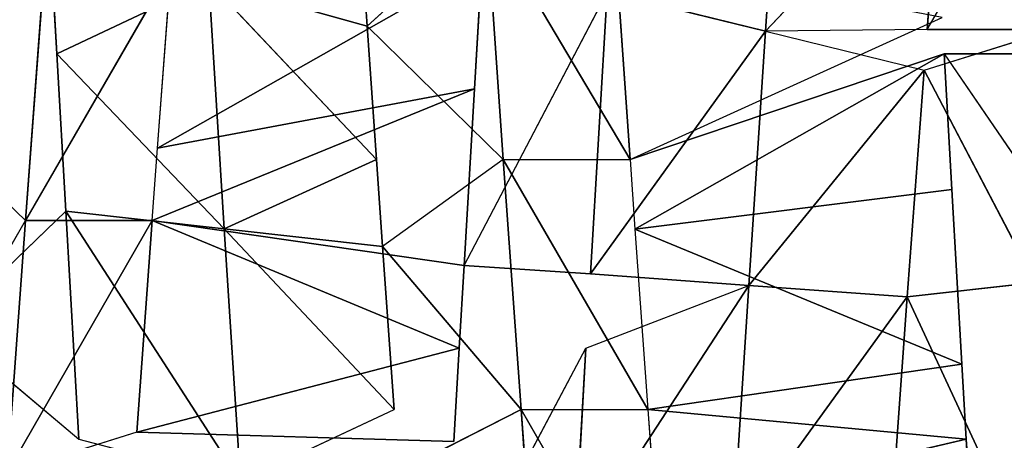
# Model space of a CAD drawing. Extents: x 0 to 40, y 0 to 81.9.
# Tile 186 of 256: x 7.649 to 8.328, y 74.847 to 75.138. Entities that reach past the tile are written whole.
import ezdxf

# ---------------------------------------------------------------- set-up
doc = ezdxf.new("R2010")
doc.units = 0
doc.header["$LTSCALE"] = 25.4
doc.layers.get('0').update_dxf_attribs({"color": 13, "linetype": 'CONTINUOUS'})

# ---------------------------------------------------------------- blocks, each defined once
blk = doc.blocks.new('ICE-TUBE-LED-S-8118_STL')
at = {"color": 0}
for p, q in [((75.14368, 14.55357, 44.42984), (75.31782, 14.45346, 44.43344)), ((75.39629, 14.53516, 44.44141), (75.31782, 14.45346, 44.43344)), ((75.24416, 14.50855, 47.94946), (75.16699, 14.41658, 47.94975)), ((75.24416, 14.50855, 47.94946), (75.32428, 14.42565, 47.94593)), ((75.31782, 14.36596, 44.43344), (75.14368, 14.46607, 44.42984)), ((75.31782, 14.36596, 44.43344), (75.14368, 14.46607, 44.42984)), ((75.17167, 14.37657, 44.42911), (75.14368, 14.46607, 44.42984)), ((75.31782, 14.36596, 44.43344), (75.31782, 14.45346, 44.43344)), ((75.4921, 14.44048, 44.4566), (75.31782, 14.45346, 44.43344)), ((75.4921, 14.44048, 44.4566), (75.31782, 14.45346, 44.43344)), ((75.31782, 14.45346, 44.43344), (75.4921, 14.35298, 44.4566)), ((75.43279, 14.43181, 47.93585), (75.51318, 14.43631, 47.92441)), ((75.43279, 14.43181, 47.93585), (75.31204, 14.31628, 47.75688)), ((75.43279, 14.43181, 47.93585), (75.31204, 14.31628, 47.75688)), ((75.32428, 14.42565, 47.94593), (75.43279, 14.43181, 47.93585)), ((75.43279, 14.43181, 47.93585), (75.4826, 14.32694, 47.73746)), ((75.43279, 14.43181, 47.93585), (75.4826, 14.32694, 47.73746)), ((75.16699, 14.41658, 47.94975), (75.32428, 14.42565, 47.94593)), ((75.16699, 14.41658, 47.94975), (75.32428, 14.42565, 47.94593)), ((75.32428, 14.42565, 47.94593), (75.31204, 14.31628, 47.75688)), ((75.32428, 14.42565, 47.94593), (75.31204, 14.31628, 47.75688)), ((75.16699, 14.41658, 47.94975), (75.13778, 14.30511, 47.75951)), ((75.17167, 14.37657, 44.42911), (75.16524, 14.15782, 44.05028)), ((75.17167, 14.37657, 44.42911), (75.22965, 14.15408, 44.05025)), ((75.17167, 14.37657, 44.42911), (75.22965, 14.15408, 44.05025)), ((75.17167, 14.37657, 44.42911), (75.31782, 14.36596, 44.43344)), ((75.17167, 14.37657, 44.42911), (75.31782, 14.36596, 44.43344)), ((75.31782, 14.36596, 44.43344), (75.22965, 14.15408, 44.05025)), ((75.31782, 14.36596, 44.43344), (75.22965, 14.15408, 44.05025)), ((75.31782, 14.36596, 44.43344), (75.28677, 14.15073, 44.05201)), ((75.31782, 14.36596, 44.43344), (75.28677, 14.15073, 44.05201)), ((75.31782, 14.36596, 44.43344), (75.40872, 14.14352, 44.06138)), ((75.31782, 14.36596, 44.43344), (75.40872, 14.14352, 44.06138)), ((75.31782, 14.36596, 44.43344), (75.36784, 14.36227, 44.43806)), ((75.36784, 14.36227, 44.43806), (75.40872, 14.14352, 44.06138)), ((75.36784, 14.36227, 44.43806), (75.40872, 14.14352, 44.06138)), ((75.36784, 14.36227, 44.43806), (75.49484, 14.13836, 44.07268)), ((75.36784, 14.36227, 44.43806), (75.49484, 14.13836, 44.07268)), ((75.36784, 14.36227, 44.43806), (75.4921, 14.35298, 44.4566)), ((75.31204, 14.31628, 47.75688), (75.4826, 14.32694, 47.73746)), ((75.31204, 14.31628, 47.75688), (75.4826, 14.32694, 47.73746)), ((75.4826, 14.32694, 47.73746), (75.35986, 14.21114, 47.56279)), ((75.4826, 14.32694, 47.73746), (75.35986, 14.21114, 47.56279)), ((75.452, 14.21756, 47.5505), (75.4826, 14.32694, 47.73746)), ((75.452, 14.21756, 47.5505), (75.4826, 14.32694, 47.73746)), ((75.31204, 14.31628, 47.75688), (75.13778, 14.30511, 47.75951)), ((75.31204, 14.31628, 47.75688), (75.13778, 14.30511, 47.75951)), ((75.31204, 14.31628, 47.75688), (75.18743, 14.19886, 47.57108)), ((75.31204, 14.31628, 47.75688), (75.18743, 14.19886, 47.57108)), ((75.29981, 14.2069, 47.56783), (75.31204, 14.31628, 47.75688)), ((75.29981, 14.2069, 47.56783), (75.31204, 14.31628, 47.75688)), ((75.31204, 14.31628, 47.75688), (75.35986, 14.21114, 47.56279)), ((75.31204, 14.31628, 47.75688), (75.35986, 14.21114, 47.56279)), ((75.13778, 14.30511, 47.75951), (75.18743, 14.19886, 47.57108)), ((75.452, 14.21756, 47.5505), (75.35986, 14.12364, 47.56279)), ((75.452, 14.21756, 47.5505), (75.35986, 14.21114, 47.56279)), ((75.52717, 14.22272, 47.53632), (75.452, 14.21756, 47.5505)), ((75.452, 14.21756, 47.5505), (75.52717, 14.13522, 47.53632)), ((75.35986, 14.21114, 47.56279), (75.29981, 14.2069, 47.56783)), ((75.18743, 14.11136, 47.57108), (75.29981, 14.2069, 47.56783)), ((75.29981, 14.2069, 47.56783), (75.18743, 14.19886, 47.57108)), ((75.35986, 14.12364, 47.56279), (75.29981, 14.2069, 47.56783)), ((75.14429, 14.19574, 47.57018), (75.18743, 14.11136, 47.57108)), ((75.04481, 14.16472, 44.05605), (75.22966, 14.06658, 44.05025)), ((75.16524, 14.15782, 44.05028), (75.22965, 14.15408, 44.05025)), ((75.22965, 14.15408, 44.05025), (75.28677, 14.15073, 44.05201)), ((75.28677, 14.15073, 44.05201), (75.28114, 14.06357, 44.05176)), ((75.28677, 14.15073, 44.05201), (75.47549, 14.05202, 44.0698)), ((75.28677, 14.15073, 44.05201), (75.40872, 14.14352, 44.06138)), ((75.40872, 14.14352, 44.06138), (75.49484, 14.13836, 44.07268)), ((75.52717, 14.13522, 47.53632), (75.35986, 14.03614, 47.56279)), ((75.35986, 14.12364, 47.56279), (75.52717, 14.13522, 47.53632)), ((75.35986, 14.12364, 47.56279), (75.52717, 14.13522, 47.53632)), ((75.52717, 14.13522, 47.53632), (75.35986, 14.03614, 47.56279)), ((75.35986, 14.12364, 47.56279), (75.18743, 14.02386, 47.57108)), ((75.35986, 14.12364, 47.56279), (75.18743, 14.11136, 47.57108)), ((75.35986, 14.12364, 47.56279), (75.18743, 14.11136, 47.57108)), ((75.35986, 14.12364, 47.56279), (75.35986, 14.03614, 47.56279)), ((75.01286, 14.09859, 47.56013), (75.18743, 14.11136, 47.57108)), ((75.01286, 14.09859, 47.56013), (75.18743, 14.11136, 47.57108)), ((75.18743, 14.11136, 47.57108), (75.01286, 14.01109, 47.56013)), ((75.18743, 14.11136, 47.57108), (75.18743, 14.02386, 47.57108)), ((75.22966, 14.06658, 44.05025), (75.0879, 14.07477, 44.05313)), ((75.22966, 14.06658, 44.05025), (75.0879, 14.07477, 44.05313)), ((75.22966, 14.06658, 44.05025), (75.27309, 13.95419, 44.24103)), ((75.28114, 14.06357, 44.05176), (75.27309, 13.95419, 44.24103)), ((75.47549, 14.05202, 44.0698), (75.28114, 14.06357, 44.05176)), ((75.28114, 14.06357, 44.05176), (75.44856, 13.94265, 44.25732)), ((75.28114, 14.06357, 44.05176), (75.44856, 13.94265, 44.25732)), ((75.47549, 14.05202, 44.0698), (75.28114, 14.06357, 44.05176)), ((75.44856, 13.94265, 44.25732), (75.47549, 14.05202, 44.0698)), ((75.44856, 13.94265, 44.25732), (75.47549, 14.05202, 44.0698)), ((75.50151, 14.04597, 47.54158), (75.35986, 14.03614, 47.56279)), ((75.50151, 14.04597, 47.54158), (75.35986, 14.03614, 47.56279)), ((75.31184, 14.03276, 47.56701), (75.18743, 14.02386, 47.57108)), ((75.21864, 13.80708, 47.94989), (75.31184, 14.03276, 47.56701)), ((75.21864, 13.80708, 47.94989), (75.31184, 14.03276, 47.56701)), ((75.35986, 14.03614, 47.56279), (75.31184, 14.03276, 47.56701)), ((75.31184, 14.03276, 47.56701), (75.43279, 13.81931, 47.93585)), ((75.33923, 13.81401, 47.9449), (75.31184, 14.03276, 47.56701)), ((75.33923, 13.81401, 47.9449), (75.31184, 14.03276, 47.56701)), ((75.31184, 14.03276, 47.56701), (75.43279, 13.81931, 47.93585)), ((75.35986, 14.03614, 47.56279), (75.45809, 13.82073, 47.93262)), ((75.35986, 14.03614, 47.56279), (75.43279, 13.81931, 47.93585)), ((75.18743, 14.02386, 47.57108), (75.11671, 14.01873, 47.56899)), ((75.167, 13.80408, 47.94975), (75.18743, 14.02386, 47.57108)), ((75.167, 13.80408, 47.94975), (75.18743, 14.02386, 47.57108)), ((75.21864, 13.80708, 47.94989), (75.18743, 14.02386, 47.57108)), ((75.21864, 13.80708, 47.94989), (75.18743, 14.02386, 47.57108)), ((75.11671, 14.01873, 47.56899), (75.167, 13.80408, 47.94975)), ((75.11671, 14.01873, 47.56899), (75.167, 13.80408, 47.94975)), ((75.09863, 13.96539, 44.24227), (75.26505, 13.84482, 44.4303)), ((75.09863, 13.96539, 44.24227), (75.26505, 13.84482, 44.4303)), ((75.09863, 13.96539, 44.24227), (75.27309, 13.95419, 44.24103)), ((75.09863, 13.96539, 44.24227), (75.27309, 13.95419, 44.24103)), ((75.27309, 13.95419, 44.24103), (75.26505, 13.84482, 44.4303)), ((75.27309, 13.95419, 44.24103), (75.26505, 13.84482, 44.4303)), ((75.27309, 13.95419, 44.24103), (75.44856, 13.94265, 44.25732)), ((75.42164, 13.83327, 44.44484), (75.27309, 13.95419, 44.24103)), ((75.42164, 13.83327, 44.44484), (75.27309, 13.95419, 44.24103)), ((75.27309, 13.95419, 44.24103), (75.44856, 13.94265, 44.25732)), ((75.44856, 13.94265, 44.25732), (75.42164, 13.83327, 44.44484)), ((75.57677, 13.82155, 44.47515), (75.44856, 13.94265, 44.25732)), ((75.44856, 13.94265, 44.25732), (75.62241, 13.93092, 44.29128)), ((75.57677, 13.82155, 44.47515), (75.44856, 13.94265, 44.25732)), ((75.44961, 13.83118, 44.44911), (75.44856, 13.94265, 44.25732)), ((75.44856, 13.94265, 44.25732), (75.62241, 13.93092, 44.29128)), ((75.10145, 13.85658, 44.43188), (75.26505, 13.84482, 44.4303)), ((75.10145, 13.85658, 44.43188), (75.26505, 13.84482, 44.4303)), ((75.26505, 13.84482, 44.4303), (75.10145, 13.76908, 44.43188)), ((75.26505, 13.84482, 44.4303), (75.10145, 13.76908, 44.43188)), ((75.26505, 13.84482, 44.4303), (75.27506, 13.75659, 44.43076)), ((75.26505, 13.84482, 44.4303), (75.27506, 13.75659, 44.43076)), ((75.26505, 13.84482, 44.4303), (75.42164, 13.83327, 44.44484)), ((75.26505, 13.84482, 44.4303), (75.42164, 13.83327, 44.44484)), ((75.42164, 13.83327, 44.44484), (75.27506, 13.75659, 44.43076)), ((75.42164, 13.83327, 44.44484), (75.27506, 13.75659, 44.43076)), ((75.42164, 13.83327, 44.44484), (75.44961, 13.74368, 44.44911)), ((75.44961, 13.83118, 44.44911), (75.44961, 13.74368, 44.44911)), ((75.44961, 13.83118, 44.44911), (75.6218, 13.73059, 44.48703)), ((75.44961, 13.83118, 44.44911), (75.57677, 13.82155, 44.47515)), ((75.43279, 13.81931, 47.93585), (75.2932, 13.72387, 47.94769)), ((75.43279, 13.81931, 47.93585), (75.33923, 13.81401, 47.9449)), ((75.43279, 13.81931, 47.93585), (75.43279, 13.73181, 47.93585)), ((75.33923, 13.81401, 47.9449), (75.21864, 13.80708, 47.94989)), ((75.167, 13.80408, 47.94975), (75.09703, 13.79998, 47.94737)), ((75.21864, 13.80708, 47.94989), (75.167, 13.80408, 47.94975))]:
    blk.add_line(p, q, dxfattribs=at)
mesh = blk.add_polyface(dxfattribs=at)
corners = [(81.99833, 18.65613, 0), (32.39832, 18.53461, 0), (32.39832, 18.65613, 0), (33.41051, 17.76106, 0), (34.4478, 16.85461, 0), (35.42089, 15.87956, 0), (36.32527, 14.84046, 0), (37.15673, 13.74214, 0), (37.91139, 12.58971, 0), (38.58575, 11.38851, 0), (39.17668, 10.14416, 0), (39.68142, 8.86242, 0), (40.09764, 7.54925, 0), (40.42338, 6.21078, 0), (40.65715, 4.85321, 0), (40.79784, 3.48288, 0), (40.84481, 2.10613, 0), (81.99833, -14.44387, 0), (33.41051, -13.5488, 0), (32.39832, -14.44387, 0), (32.39832, -14.32234, 0), (34.4478, -12.64234, 0), (35.42089, -11.6673, 0), (36.32527, -10.6282, 0), (37.15673, -9.52987, 0), (37.91139, -8.37744, 0), (38.58575, -7.17625, 0), (39.17668, -5.93189, 0), (39.68142, -4.65015, 0), (40.09764, -3.33699, 0), (40.42338, -1.99851, 0), (40.65715, -0.64095, 0), (40.79784, 0.72939, 0)]
mesh.append_faces([[corners[k] for k in face] for face in [(0, 1, 2), (18, 19, 20)]], dxfattribs={"vtx0": -1, "color": 0})
mesh.append_faces([[corners[k] for k in face] for face in [(1, 0, 3), (3, 0, 4), (4, 0, 5), (5, 0, 6), (6, 0, 7), (7, 0, 8), (8, 0, 9), (9, 0, 10), (10, 0, 11), (11, 0, 12), (12, 0, 13), (13, 0, 14), (14, 0, 15), (15, 0, 16), (19, 18, 17)]], dxfattribs={"vtx0": -1, "vtx1": -1, "color": 0})
mesh.append_faces([[corners[k] for k in face] for face in [(16, 0, 17), (17, 18, 21), (17, 21, 22), (17, 22, 23), (17, 23, 24), (17, 24, 25), (17, 25, 26), (17, 26, 27), (17, 27, 28), (17, 28, 29), (17, 29, 30), (17, 30, 31), (17, 31, 32), (17, 32, 16)]], dxfattribs={"vtx0": -1, "vtx2": -1, "color": 0})
mesh = blk.add_polyface(dxfattribs=at)
corners = [(81.99833, -14.44387, 92), (32.39832, -14.32234, 92), (32.39832, -14.44387, 92), (33.41051, -13.5488, 92), (34.4478, -12.64234, 92), (35.42089, -11.6673, 92), (36.32527, -10.6282, 92), (37.15673, -9.52987, 92), (37.91139, -8.37744, 92), (38.58575, -7.17625, 92), (39.17668, -5.93189, 92), (39.68142, -4.65015, 92), (40.09764, -3.33699, 92), (40.42338, -1.99851, 92), (40.65715, -0.64095, 92), (40.79784, 0.72939, 92), (40.84481, 2.10613, 92), (33.41051, 17.76106, 92), (32.39832, 18.65613, 92), (32.39832, 18.53461, 92), (81.99833, 18.65613, 92), (34.4478, 16.85461, 92), (35.42089, 15.87956, 92), (36.32527, 14.84046, 92), (37.15673, 13.74214, 92), (37.91139, 12.58971, 92), (38.58575, 11.38851, 92), (39.17668, 10.14416, 92), (39.68142, 8.86242, 92), (40.09764, 7.54925, 92), (40.42338, 6.21078, 92), (40.65715, 4.85321, 92), (40.79784, 3.48288, 92)]
mesh.append_faces([[corners[k] for k in face] for face in [(0, 1, 2), (17, 18, 19)]], dxfattribs={"vtx0": -1, "color": 0})
mesh.append_faces([[corners[k] for k in face] for face in [(1, 0, 3), (3, 0, 4), (4, 0, 5), (5, 0, 6), (6, 0, 7), (7, 0, 8), (8, 0, 9), (9, 0, 10), (10, 0, 11), (11, 0, 12), (12, 0, 13), (13, 0, 14), (14, 0, 15), (15, 0, 16), (18, 17, 20), (20, 16, 0)]], dxfattribs={"vtx0": -1, "vtx1": -1, "color": 0})
mesh.append_faces([[corners[k] for k in face] for face in [(20, 17, 21), (20, 21, 22), (20, 22, 23), (20, 23, 24), (20, 24, 25), (20, 25, 26), (20, 26, 27), (20, 27, 28), (20, 28, 29), (20, 29, 30), (20, 30, 31), (20, 31, 32), (20, 32, 16)]], dxfattribs={"vtx0": -1, "vtx2": -1, "color": 0})
mesh = blk.add_polyface(dxfattribs=at)
corners = [(82.19833, -12.64387, 2), (64.19833, 16.85613, 2), (64.19833, -12.64387, 2), (82.19833, 16.85613, 2)]
mesh.append_faces([[corners[k] for k in face] for face in [(0, 1, 2), (1, 0, 3)]], dxfattribs={"vtx0": -1, "color": 0})
mesh = blk.add_polyface(dxfattribs=at)
corners = [(64.19833, 16.85613, 90), (82.19833, -12.64387, 90), (64.19833, -12.64387, 90), (82.19833, 16.85613, 90)]
mesh.append_faces([[corners[k] for k in face] for face in [(0, 1, 2), (1, 0, 3)]], dxfattribs={"vtx0": -1, "color": 0})
mesh = blk.add_polyface(dxfattribs=at)
corners = [(75.31782, 14.45346, 44.43344), (75.14368, 14.46607, 44.42984), (75.14368, 14.55357, 44.42984), (75.31782, 14.36596, 44.43344)]
mesh.append_faces([[corners[k] for k in face] for face in [(0, 1, 2), (1, 0, 3)]], dxfattribs={"vtx0": -1, "color": 0})
mesh = blk.add_polyface(dxfattribs=at)
corners = [(75.4921, 14.44048, 44.4566), (75.31782, 14.45346, 44.43344), (75.39629, 14.53516, 44.44141)]
mesh.append_faces([[corners[k] for k in face] for face in [(0, 1, 2)]], dxfattribs={"color": 0})
mesh = blk.add_polyface(dxfattribs=at)
corners = [(75.32428, 14.42565, 47.94593), (75.24416, 14.50855, 47.94946), (75.16699, 14.41658, 47.94975)]
mesh.append_faces([[corners[k] for k in face] for face in [(0, 1, 2)]], dxfattribs={"color": 0})
mesh = blk.add_polyface(dxfattribs=at)
corners = [(75.31782, 14.36596, 44.43344), (75.17167, 14.37657, 44.42911), (75.14368, 14.46607, 44.42984)]
mesh.append_faces([[corners[k] for k in face] for face in [(0, 1, 2)]], dxfattribs={"color": 0})
mesh = blk.add_polyface(dxfattribs=at)
corners = [(75.4921, 14.35298, 44.4566), (75.31782, 14.45346, 44.43344), (75.4921, 14.44048, 44.4566)]
mesh.append_faces([[corners[k] for k in face] for face in [(0, 1, 2)]], dxfattribs={"color": 0})
mesh = blk.add_polyface(dxfattribs=at)
corners = [(75.43279, 14.43181, 47.93585), (75.4826, 14.32694, 47.73746), (75.51318, 14.43631, 47.92441)]
mesh.append_faces([[corners[k] for k in face] for face in [(0, 1, 2)]], dxfattribs={"color": 0})
mesh = blk.add_polyface(dxfattribs=at)
corners = [(75.43279, 14.43181, 47.93585), (75.31204, 14.31628, 47.75688), (75.4826, 14.32694, 47.73746)]
mesh.append_faces([[corners[k] for k in face] for face in [(0, 1, 2)]], dxfattribs={"color": 0})
mesh = blk.add_polyface(dxfattribs=at)
corners = [(75.32428, 14.42565, 47.94593), (75.31204, 14.31628, 47.75688), (75.43279, 14.43181, 47.93585)]
mesh.append_faces([[corners[k] for k in face] for face in [(0, 1, 2)]], dxfattribs={"color": 0})
mesh = blk.add_polyface(dxfattribs=at)
corners = [(75.32428, 14.42565, 47.94593), (75.13778, 14.30511, 47.75951), (75.31204, 14.31628, 47.75688), (75.16699, 14.41658, 47.94975)]
mesh.append_faces([[corners[k] for k in face] for face in [(0, 1, 2), (1, 0, 3)]], dxfattribs={"vtx0": -1, "color": 0})
mesh = blk.add_polyface(dxfattribs=at)
corners = [(75.17167, 14.37657, 44.42911), (75.22965, 14.15408, 44.05025), (75.16524, 14.15782, 44.05028)]
mesh.append_faces([[corners[k] for k in face] for face in [(0, 1, 2)]], dxfattribs={"color": 0})
mesh = blk.add_polyface(dxfattribs=at)
corners = [(75.31782, 14.36596, 44.43344), (75.22965, 14.15408, 44.05025), (75.17167, 14.37657, 44.42911)]
mesh.append_faces([[corners[k] for k in face] for face in [(0, 1, 2)]], dxfattribs={"color": 0})
mesh = blk.add_polyface(dxfattribs=at)
corners = [(75.31782, 14.36596, 44.43344), (75.28677, 14.15073, 44.05201), (75.22965, 14.15408, 44.05025)]
mesh.append_faces([[corners[k] for k in face] for face in [(0, 1, 2)]], dxfattribs={"color": 0})
mesh = blk.add_polyface(dxfattribs=at)
corners = [(75.31782, 14.36596, 44.43344), (75.40872, 14.14352, 44.06138), (75.28677, 14.15073, 44.05201)]
mesh.append_faces([[corners[k] for k in face] for face in [(0, 1, 2)]], dxfattribs={"color": 0})
mesh = blk.add_polyface(dxfattribs=at)
corners = [(75.36784, 14.36227, 44.43806), (75.40872, 14.14352, 44.06138), (75.31782, 14.36596, 44.43344)]
mesh.append_faces([[corners[k] for k in face] for face in [(0, 1, 2)]], dxfattribs={"color": 0})
mesh = blk.add_polyface(dxfattribs=at)
corners = [(75.36784, 14.36227, 44.43806), (75.49484, 14.13836, 44.07268), (75.40872, 14.14352, 44.06138)]
mesh.append_faces([[corners[k] for k in face] for face in [(0, 1, 2)]], dxfattribs={"color": 0})
mesh = blk.add_polyface(dxfattribs=at)
corners = [(75.4921, 14.35298, 44.4566), (75.49484, 14.13836, 44.07268), (75.36784, 14.36227, 44.43806)]
mesh.append_faces([[corners[k] for k in face] for face in [(0, 1, 2)]], dxfattribs={"color": 0})
mesh = blk.add_polyface(dxfattribs=at)
corners = [(75.31204, 14.31628, 47.75688), (75.35986, 14.21114, 47.56279), (75.4826, 14.32694, 47.73746)]
mesh.append_faces([[corners[k] for k in face] for face in [(0, 1, 2)]], dxfattribs={"color": 0})
mesh = blk.add_polyface(dxfattribs=at)
corners = [(75.4826, 14.32694, 47.73746), (75.35986, 14.21114, 47.56279), (75.452, 14.21756, 47.5505)]
mesh.append_faces([[corners[k] for k in face] for face in [(0, 1, 2)]], dxfattribs={"color": 0})
mesh = blk.add_polyface(dxfattribs=at)
corners = [(75.4826, 14.32694, 47.73746), (75.452, 14.21756, 47.5505), (75.52717, 14.22272, 47.53632)]
mesh.append_faces([[corners[k] for k in face] for face in [(0, 1, 2)]], dxfattribs={"color": 0})
mesh = blk.add_polyface(dxfattribs=at)
corners = [(75.13778, 14.30511, 47.75951), (75.18743, 14.19886, 47.57108), (75.31204, 14.31628, 47.75688)]
mesh.append_faces([[corners[k] for k in face] for face in [(0, 1, 2)]], dxfattribs={"color": 0})
mesh = blk.add_polyface(dxfattribs=at)
corners = [(75.31204, 14.31628, 47.75688), (75.18743, 14.19886, 47.57108), (75.29981, 14.2069, 47.56783)]
mesh.append_faces([[corners[k] for k in face] for face in [(0, 1, 2)]], dxfattribs={"color": 0})
mesh = blk.add_polyface(dxfattribs=at)
corners = [(75.31204, 14.31628, 47.75688), (75.29981, 14.2069, 47.56783), (75.35986, 14.21114, 47.56279)]
mesh.append_faces([[corners[k] for k in face] for face in [(0, 1, 2)]], dxfattribs={"color": 0})
mesh = blk.add_polyface(dxfattribs=at)
corners = [(75.52717, 14.13522, 47.53632), (75.452, 14.21756, 47.5505), (75.35986, 14.12364, 47.56279)]
mesh.append_faces([[corners[k] for k in face] for face in [(0, 1, 2)]], dxfattribs={"color": 0})
mesh = blk.add_polyface(dxfattribs=at)
corners = [(75.35986, 14.12364, 47.56279), (75.29981, 14.2069, 47.56783), (75.18743, 14.11136, 47.57108)]
mesh.append_faces([[corners[k] for k in face] for face in [(0, 1, 2)]], dxfattribs={"color": 0})
mesh = blk.add_polyface(dxfattribs=at)
corners = [(75.18743, 14.11136, 47.57108), (75.14429, 14.19574, 47.57018), (75.01286, 14.09859, 47.56013)]
mesh.append_faces([[corners[k] for k in face] for face in [(0, 1, 2)]], dxfattribs={"color": 0})
mesh = blk.add_polyface(dxfattribs=at)
corners = [(75.22966, 14.06658, 44.05025), (75.0879, 14.07477, 44.05313), (75.04481, 14.16472, 44.05605)]
mesh.append_faces([[corners[k] for k in face] for face in [(0, 1, 2)]], dxfattribs={"color": 0})
mesh = blk.add_polyface(dxfattribs=at)
corners = [(75.47549, 14.05202, 44.0698), (75.28114, 14.06357, 44.05176), (75.28677, 14.15073, 44.05201)]
mesh.append_faces([[corners[k] for k in face] for face in [(0, 1, 2)]], dxfattribs={"color": 0})
mesh = blk.add_polyface(dxfattribs=at)
corners = [(75.52717, 14.13522, 47.53632), (75.35986, 14.03614, 47.56279), (75.50151, 14.04597, 47.54158)]
mesh.append_faces([[corners[k] for k in face] for face in [(0, 1, 2)]], dxfattribs={"color": 0})
mesh = blk.add_polyface(dxfattribs=at)
corners = [(75.52717, 14.13522, 47.53632), (75.35986, 14.12364, 47.56279), (75.35986, 14.03614, 47.56279)]
mesh.append_faces([[corners[k] for k in face] for face in [(0, 1, 2)]], dxfattribs={"color": 0})
mesh = blk.add_polyface(dxfattribs=at)
corners = [(75.35986, 14.12364, 47.56279), (75.18743, 14.11136, 47.57108), (75.18743, 14.02386, 47.57108)]
mesh.append_faces([[corners[k] for k in face] for face in [(0, 1, 2)]], dxfattribs={"color": 0})
mesh = blk.add_polyface(dxfattribs=at)
corners = [(75.18743, 14.11136, 47.57108), (75.01286, 14.09859, 47.56013), (75.01286, 14.01109, 47.56013)]
mesh.append_faces([[corners[k] for k in face] for face in [(0, 1, 2)]], dxfattribs={"color": 0})
mesh = blk.add_polyface(dxfattribs=at)
corners = [(75.27309, 13.95419, 44.24103), (75.0879, 14.07477, 44.05313), (75.22966, 14.06658, 44.05025), (75.09863, 13.96539, 44.24227)]
mesh.append_faces([[corners[k] for k in face] for face in [(0, 1, 2), (1, 0, 3)]], dxfattribs={"vtx0": -1, "color": 0})
mesh = blk.add_polyface(dxfattribs=at)
corners = [(75.44856, 13.94265, 44.25732), (75.27309, 13.95419, 44.24103), (75.28114, 14.06357, 44.05176)]
mesh.append_faces([[corners[k] for k in face] for face in [(0, 1, 2)]], dxfattribs={"color": 0})
mesh = blk.add_polyface(dxfattribs=at)
corners = [(75.44856, 13.94265, 44.25732), (75.28114, 14.06357, 44.05176), (75.47549, 14.05202, 44.0698)]
mesh.append_faces([[corners[k] for k in face] for face in [(0, 1, 2)]], dxfattribs={"color": 0})
mesh = blk.add_polyface(dxfattribs=at)
corners = [(75.62241, 13.93092, 44.29128), (75.44856, 13.94265, 44.25732), (75.47549, 14.05202, 44.0698)]
mesh.append_faces([[corners[k] for k in face] for face in [(0, 1, 2)]], dxfattribs={"color": 0})
mesh = blk.add_polyface(dxfattribs=at)
corners = [(75.45809, 13.82073, 47.93262), (75.50151, 14.04597, 47.54158), (75.35986, 14.03614, 47.56279)]
mesh.append_faces([[corners[k] for k in face] for face in [(0, 1, 2)]], dxfattribs={"color": 0})
mesh = blk.add_polyface(dxfattribs=at)
corners = [(75.21864, 13.80708, 47.94989), (75.31184, 14.03276, 47.56701), (75.18743, 14.02386, 47.57108)]
mesh.append_faces([[corners[k] for k in face] for face in [(0, 1, 2)]], dxfattribs={"color": 0})
mesh = blk.add_polyface(dxfattribs=at)
corners = [(75.21864, 13.80708, 47.94989), (75.33923, 13.81401, 47.9449), (75.31184, 14.03276, 47.56701)]
mesh.append_faces([[corners[k] for k in face] for face in [(0, 1, 2)]], dxfattribs={"color": 0})
mesh = blk.add_polyface(dxfattribs=at)
corners = [(75.43279, 13.81931, 47.93585), (75.35986, 14.03614, 47.56279), (75.31184, 14.03276, 47.56701)]
mesh.append_faces([[corners[k] for k in face] for face in [(0, 1, 2)]], dxfattribs={"color": 0})
mesh = blk.add_polyface(dxfattribs=at)
corners = [(75.33923, 13.81401, 47.9449), (75.43279, 13.81931, 47.93585), (75.31184, 14.03276, 47.56701)]
mesh.append_faces([[corners[k] for k in face] for face in [(0, 1, 2)]], dxfattribs={"color": 0})
mesh = blk.add_polyface(dxfattribs=at)
corners = [(75.167, 13.80408, 47.94975), (75.18743, 14.02386, 47.57108), (75.11671, 14.01873, 47.56899)]
mesh.append_faces([[corners[k] for k in face] for face in [(0, 1, 2)]], dxfattribs={"color": 0})
mesh = blk.add_polyface(dxfattribs=at)
corners = [(75.21864, 13.80708, 47.94989), (75.18743, 14.02386, 47.57108), (75.167, 13.80408, 47.94975)]
mesh.append_faces([[corners[k] for k in face] for face in [(0, 1, 2)]], dxfattribs={"color": 0})
mesh = blk.add_polyface(dxfattribs=at)
corners = [(75.167, 13.80408, 47.94975), (75.11671, 14.01873, 47.56899), (75.09703, 13.79998, 47.94737)]
mesh.append_faces([[corners[k] for k in face] for face in [(0, 1, 2)]], dxfattribs={"color": 0})
mesh = blk.add_polyface(dxfattribs=at)
corners = [(75.10145, 13.85658, 44.43188), (75.09863, 13.96539, 44.24227), (75.26505, 13.84482, 44.4303)]
mesh.append_faces([[corners[k] for k in face] for face in [(0, 1, 2)]], dxfattribs={"color": 0})
mesh = blk.add_polyface(dxfattribs=at)
corners = [(75.26505, 13.84482, 44.4303), (75.09863, 13.96539, 44.24227), (75.27309, 13.95419, 44.24103)]
mesh.append_faces([[corners[k] for k in face] for face in [(0, 1, 2)]], dxfattribs={"color": 0})
mesh = blk.add_polyface(dxfattribs=at)
corners = [(75.42164, 13.83327, 44.44484), (75.26505, 13.84482, 44.4303), (75.27309, 13.95419, 44.24103)]
mesh.append_faces([[corners[k] for k in face] for face in [(0, 1, 2)]], dxfattribs={"color": 0})
mesh = blk.add_polyface(dxfattribs=at)
corners = [(75.42164, 13.83327, 44.44484), (75.27309, 13.95419, 44.24103), (75.44856, 13.94265, 44.25732)]
mesh.append_faces([[corners[k] for k in face] for face in [(0, 1, 2)]], dxfattribs={"color": 0})
mesh = blk.add_polyface(dxfattribs=at)
corners = [(75.57677, 13.82155, 44.47515), (75.44856, 13.94265, 44.25732), (75.62241, 13.93092, 44.29128)]
mesh.append_faces([[corners[k] for k in face] for face in [(0, 1, 2)]], dxfattribs={"color": 0})
mesh = blk.add_polyface(dxfattribs=at)
corners = [(75.57677, 13.82155, 44.47515), (75.44961, 13.83118, 44.44911), (75.44856, 13.94265, 44.25732)]
mesh.append_faces([[corners[k] for k in face] for face in [(0, 1, 2)]], dxfattribs={"color": 0})
mesh = blk.add_polyface(dxfattribs=at)
corners = [(75.26505, 13.84482, 44.4303), (75.10145, 13.76908, 44.43188), (75.10145, 13.85658, 44.43188)]
mesh.append_faces([[corners[k] for k in face] for face in [(0, 1, 2)]], dxfattribs={"color": 0})
mesh = blk.add_polyface(dxfattribs=at)
corners = [(75.27506, 13.75659, 44.43076), (75.10145, 13.76908, 44.43188), (75.26505, 13.84482, 44.4303)]
mesh.append_faces([[corners[k] for k in face] for face in [(0, 1, 2)]], dxfattribs={"color": 0})
mesh = blk.add_polyface(dxfattribs=at)
corners = [(75.42164, 13.83327, 44.44484), (75.27506, 13.75659, 44.43076), (75.26505, 13.84482, 44.4303)]
mesh.append_faces([[corners[k] for k in face] for face in [(0, 1, 2)]], dxfattribs={"color": 0})
mesh = blk.add_polyface(dxfattribs=at)
corners = [(75.44961, 13.74368, 44.44911), (75.27506, 13.75659, 44.43076), (75.42164, 13.83327, 44.44484)]
mesh.append_faces([[corners[k] for k in face] for face in [(0, 1, 2)]], dxfattribs={"color": 0})
mesh = blk.add_polyface(dxfattribs=at)
corners = [(75.6218, 13.73059, 44.48703), (75.44961, 13.74368, 44.44911), (75.44961, 13.83118, 44.44911), (75.6218, 13.64309, 44.48703)]
mesh.append_faces([[corners[k] for k in face] for face in [(0, 1, 2), (1, 0, 3)]], dxfattribs={"vtx0": -1, "color": 0})
mesh = blk.add_polyface(dxfattribs=at)
corners = [(75.43279, 13.81931, 47.93585), (75.2932, 13.72387, 47.94769), (75.43279, 13.73181, 47.93585)]
mesh.append_faces([[corners[k] for k in face] for face in [(0, 1, 2)]], dxfattribs={"color": 0})

msp = doc.modelspace()

# ---------------------------------------------------------------- block references
at = {"color": 8, "rotation": 90.00000000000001}
msp.add_blockref('ICE-TUBE-LED-S-8118_STL', (22.10613, -0.3188, 254.70001), dxfattribs=at)

doc.saveas('drawing.dxf')
